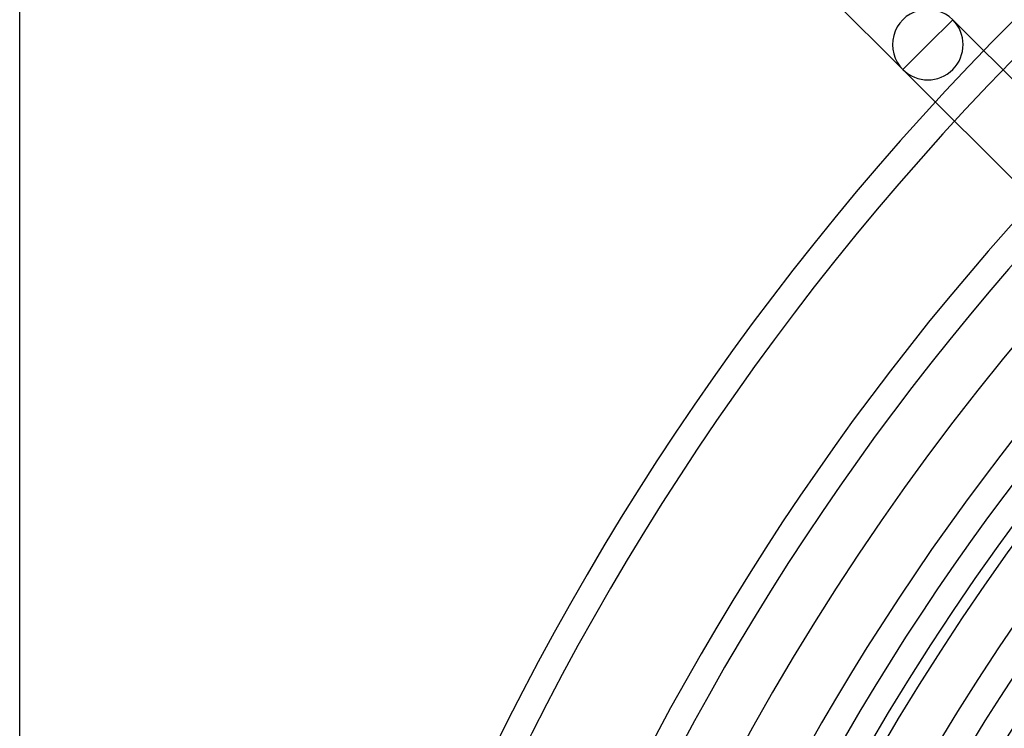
# Model space of a CAD drawing. Header units: millimetres. Extents: x -250 to 250, y -250 to 250.
# Tile 5 of 26: x -250 to -166, y 104 to 165. Entities that reach past the tile are written whole.
import ezdxf

# ---------------------------------------------------------------- set-up
doc = ezdxf.new("R2010")
doc.units = ezdxf.units.MM
doc.layers.add('HIDDEN', color=7, linetype='Continuous')
doc.layers.add('THICK', color=7, linetype='Continuous')

msp = doc.modelspace()

# ---------------------------------------------------------------- linework, layer by layer
at = {"layer": 'HIDDEN'}
for p, q in [((-174.548, 160.44), (-181.394, 167.286)), ((-170.283, 164.705), (-172.415, 162.572)), ((-170.283, 164.705), (-172.415, 162.572)), ((-144.183, 138.605), (-170.283, 164.705)), ((-172.415, 162.572), (-174.548, 160.44)), ((-172.415, 162.572), (-174.548, 160.44)), ((-174.548, 160.44), (-148.299, 134.191))]:
    msp.add_line(p, q, dxfattribs=at)
for centre, radius, start, end in [((0, 0), 233.16, 89.99998, 180.00002), ((0, 0), 230.84, 89.99998, 180.00002), ((0, 0), 221.293, 90.30033, 179.69968), ((0, 0), 218.973, 90.30353, 179.69647), ((0, 0), 209.427, 90.31734, 179.68266), ((0, 0), 207.107, 90.32089, 179.67911), ((0, 0), 204, 89.99998, 270.00002), ((-172.415, 162.572), 3.016, 225.00003, 44.99999)]:
    msp.add_arc(centre, radius, start, end, dxfattribs=at)
msp.add_ellipse((-172.415, 162.572), major_axis=(2.133, -2.133), ratio=1, start_param=1.570796, end_param=4.712389, dxfattribs=at)
at = {"layer": 'THICK'}
msp.add_line((-250, -240), (-250, 240), dxfattribs=at)
for radius, start, end in [(214.393, 0, 180.00002), (205, 89.99998, 270.00002), (200, 0, 180.00002), (197.56, 90.33642, 179.66358), (195.24, 96.59329, 155.40672)]:
    msp.add_arc((0, 0), radius, start, end, dxfattribs=at)

doc.saveas('drawing.dxf')
